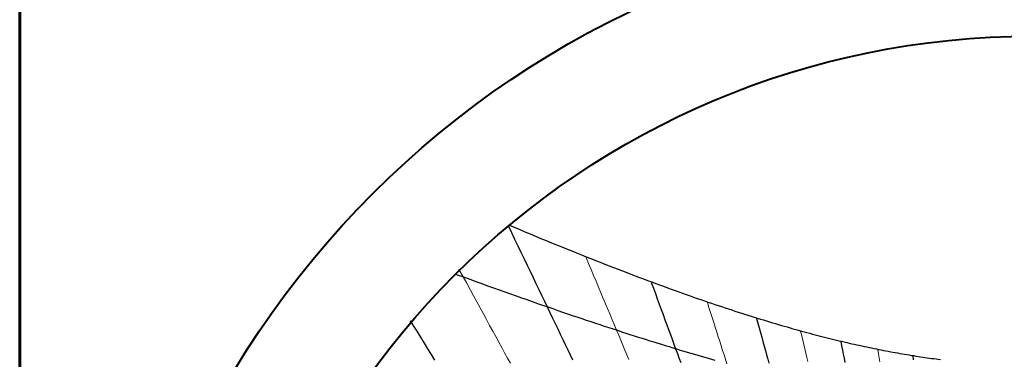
# Model space of a CAD drawing. Header units: millimetres. Extents: x 10 to 831, y 10 to 584.
# Tile 8 of 16: x 319 to 446, y 458 to 502. Entities that reach past the tile are written whole.
import ezdxf

# ---------------------------------------------------------------- set-up
doc = ezdxf.new("R2010")
doc.units = ezdxf.units.MM
doc.layers.add('C1d1b19', color=7, linetype='Continuous', true_color=0x1d1b19)
doc.layers.add('Cb4532a', color=7, linetype='Continuous', true_color=0xb4532a)

msp = doc.modelspace()

# ---------------------------------------------------------------- linework, layer by layer
at = {"layer": 'C1d1b19', "lineweight": 60}
msp.add_lwpolyline([(318.75, 525.25), (581.25, 525.25), (581.25, 262.75), (318.75, 262.75)], close=True, dxfattribs=at)
at = {"layer": 'C1d1b19', "lineweight": 30}
for points in [[(382.07, 475.26), (382.49, 474.36), (382.91, 473.49), (383.33, 472.62), (383.73, 471.78), (384.13, 470.94), (384.53, 470.12), (384.91, 469.31), (385.3, 468.51), (385.67, 467.72), (386.04, 466.95), (386.41, 466.19), (386.77, 465.43), (387.12, 464.69), (387.47, 463.96), (387.82, 463.24), (388.16, 462.53), (388.49, 461.83), (388.82, 461.15), (389.15, 460.46), (389.47, 459.79), (389.79, 459.13), (390.1, 458.48), (390.41, 457.83)], [(400.62, 467.85), (400.89, 467.13), (401.15, 466.42), (401.4, 465.73), (401.66, 465.04), (401.9, 464.36), (402.15, 463.69), (402.39, 463.03), (402.63, 462.38), (402.86, 461.74), (403.1, 461.11), (403.33, 460.48), (403.55, 459.86), (403.78, 459.26), (404, 458.65), (404.21, 458.06), (404.43, 457.47)], [(369.38, 462.86), (369.72, 462.31), (370.21, 461.53), (370.69, 460.76), (371.16, 460), (371.63, 459.25), (372.09, 458.51), (372.54, 457.78)], [(414.27, 463.18), (414.44, 462.57), (414.61, 461.96), (414.77, 461.36), (414.94, 460.77), (415.1, 460.18), (415.25, 459.61), (415.41, 459.04), (415.56, 458.48), (415.72, 457.92), (415.87, 457.37)], [(425.18, 460.19), (425.29, 459.63), (425.4, 459.09), (425.5, 458.55), (425.61, 458.02), (425.71, 457.49)], [(434.52, 458.34), (434.58, 457.82)]]:
    msp.add_lwpolyline(points, dxfattribs=at)
at = {"layer": 'C1d1b19', "lineweight": 13}
for points in [[(392.16, 471.11), (392.5, 470.31), (392.82, 469.53), (393.15, 468.76), (393.46, 468.01), (393.78, 467.26), (394.09, 466.53), (394.39, 465.8), (394.69, 465.09), (394.99, 464.38), (395.28, 463.69), (395.56, 463), (395.85, 462.33), (396.13, 461.66), (396.4, 461.01), (396.68, 460.36), (396.94, 459.72), (397.21, 459.09), (397.47, 458.46), (397.73, 457.85)], [(375.68, 469.59), (375.78, 469.41), (376.24, 468.57), (376.69, 467.75), (377.13, 466.93), (377.57, 466.13), (378, 465.34), (378.43, 464.56), (378.85, 463.79), (379.26, 463.04), (379.67, 462.29), (380.07, 461.56), (380.46, 460.84), (380.85, 460.12), (381.23, 459.42), (381.61, 458.73), (381.99, 458.04), (382.36, 457.37)], [(407.89, 465.26), (408.1, 464.6), (408.31, 463.95), (408.51, 463.3), (408.72, 462.67), (408.92, 462.04), (409.11, 461.43), (409.31, 460.82), (409.5, 460.22), (409.69, 459.62), (409.87, 459.04), (410.06, 458.46), (410.24, 457.89), (410.42, 457.32)], [(419.98, 461.52), (420.12, 460.94), (420.25, 460.36), (420.38, 459.8), (420.51, 459.24), (420.64, 458.69), (420.77, 458.14), (420.9, 457.6)], [(430, 459.14), (430.08, 458.61), (430.16, 458.08), (430.24, 457.57)]]:
    msp.add_lwpolyline(points, dxfattribs=at)
at = {"layer": 'C1d1b19', "lineweight": 40}
for radius in [120.83, 105.83]:
    msp.add_circle((450, 394), radius, dxfattribs=at)
at = {"layer": 'Cb4532a', "lineweight": 30}
for points in [[(382.23, 475.29), (382.77, 475.06), (383.5, 474.76), (384.22, 474.45), (384.93, 474.16), (385.63, 473.87), (386.32, 473.58), (387.01, 473.3), (387.68, 473.02), (388.35, 472.75), (389.01, 472.48), (389.65, 472.22), (390.3, 471.96), (390.93, 471.7), (391.56, 471.45), (392.17, 471.2), (392.79, 470.96), (393.39, 470.72), (393.99, 470.48), (394.58, 470.25), (395.16, 470.02), (395.74, 469.8), (396.31, 469.58), (396.88, 469.36), (397.44, 469.14), (397.99, 468.93), (398.54, 468.73), (399.08, 468.52), (399.61, 468.32), (400.14, 468.12), (400.67, 467.92), (401.19, 467.73), (401.7, 467.54), (402.21, 467.36), (402.71, 467.17), (403.21, 466.99), (403.71, 466.81), (404.2, 466.64), (404.68, 466.46), (405.16, 466.29), (405.64, 466.12), (406.11, 465.96), (406.58, 465.79), (407.04, 465.63), (407.5, 465.48), (407.96, 465.32), (408.41, 465.17), (408.86, 465.01), (409.3, 464.86), (409.74, 464.72), (410.18, 464.57), (410.61, 464.43), (411.04, 464.29), (411.47, 464.15), (411.89, 464.01), (412.31, 463.88), (412.72, 463.74), (413.14, 463.61), (413.55, 463.48), (413.95, 463.36), (414.36, 463.23), (414.76, 463.11), (415.15, 462.99), (415.55, 462.87), (415.94, 462.75), (416.33, 462.63), (416.72, 462.52), (417.1, 462.4), (417.48, 462.29), (417.86, 462.18), (418.24, 462.08), (418.61, 461.97), (418.98, 461.86), (419.35, 461.76), (419.72, 461.66), (420.08, 461.56), (420.44, 461.46), (420.8, 461.36), (421.16, 461.27), (421.51, 461.17), (421.87, 461.08), (422.22, 460.99), (422.57, 460.9), (422.91, 460.81), (423.26, 460.72), (423.6, 460.63), (423.94, 460.55), (424.28, 460.46), (424.62, 460.38), (424.96, 460.3), (425.29, 460.22), (425.62, 460.14), (425.95, 460.06), (426.28, 459.99), (426.61, 459.91), (426.93, 459.84), (427.26, 459.77), (427.58, 459.7), (427.9, 459.63), (428.22, 459.56), (428.54, 459.49), (428.86, 459.42), (429.17, 459.36), (429.49, 459.29), (429.8, 459.23), (430.11, 459.17), (430.42, 459.11), (430.73, 459.04), (431.04, 458.99), (431.34, 458.93), (431.65, 458.87), (431.95, 458.81), (432.25, 458.76), (432.55, 458.71), (432.85, 458.65), (433.15, 458.6), (433.45, 458.55), (433.75, 458.5), (434.05, 458.45), (434.34, 458.4), (434.64, 458.36), (434.93, 458.31), (435.22, 458.26), (435.51, 458.22), (435.8, 458.18), (436.09, 458.14), (436.38, 458.09), (436.67, 458.05), (436.96, 458.01), (437.24, 457.98), (437.53, 457.94), (437.81, 457.9), (438.1, 457.86)], [(375.27, 468.94), (375.46, 468.87), (376.28, 468.57), (377.08, 468.28), (377.87, 467.99), (378.64, 467.71), (379.41, 467.43), (380.17, 467.16), (380.91, 466.9), (381.65, 466.63), (382.37, 466.37), (383.09, 466.12), (383.8, 465.87), (384.49, 465.63), (385.18, 465.38), (385.86, 465.15), (386.53, 464.91), (387.19, 464.68), (387.84, 464.46), (388.49, 464.24), (389.13, 464.02), (389.76, 463.8), (390.38, 463.59), (390.99, 463.38), (391.6, 463.18), (392.2, 462.97), (392.79, 462.78), (393.38, 462.58), (393.96, 462.39), (394.53, 462.2), (395.1, 462.01), (395.66, 461.83), (396.22, 461.65), (396.76, 461.47), (397.31, 461.29), (397.84, 461.12), (398.38, 460.95), (398.9, 460.78), (399.42, 460.62), (399.94, 460.45), (400.45, 460.29), (400.95, 460.14), (401.45, 459.98), (401.95, 459.83), (402.44, 459.68), (402.92, 459.53), (403.4, 459.38), (403.88, 459.24), (404.35, 459.09), (404.82, 458.95), (405.28, 458.81), (405.74, 458.68), (406.2, 458.54), (406.65, 458.41), (407.09, 458.28), (407.54, 458.15), (407.98, 458.02), (408.41, 457.9), (408.84, 457.78)]]:
    msp.add_lwpolyline(points, dxfattribs=at)

doc.saveas('drawing.dxf')
